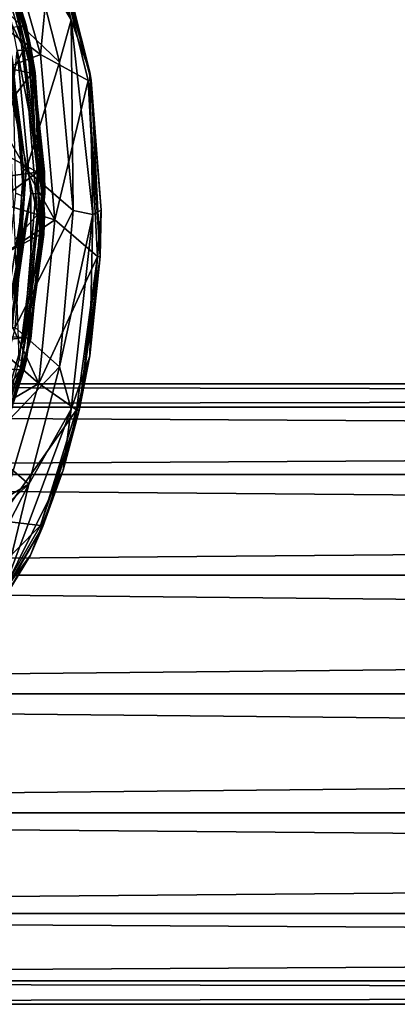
# Model space of a CAD drawing. Extents: x -250 to 250, y -426 to 356.
# Tile 224 of 256: x -138 to -125, y 231 to 266. Entities that reach past the tile are written whole.
import ezdxf

# ---------------------------------------------------------------- set-up
doc = ezdxf.new("R2010")
doc.units = 0
doc.header["$LTSCALE"] = 41.718519
for name, color, linetype in [('1614', 7, 'CONTINUOUS'), ('1619', 7, 'CONTINUOUS'), ('1623', 7, 'CONTINUOUS'), ('17', 7, 'CONTINUOUS'), ('18', 7, 'CONTINUOUS'), ('4157', 7, 'CONTINUOUS'), ('4158', 7, 'CONTINUOUS'), ('4160', 7, 'CONTINUOUS'), ('4176', 7, 'CONTINUOUS'), ('4189', 7, 'CONTINUOUS'), ('4422', 7, 'CONTINUOUS'), ('4424', 7, 'CONTINUOUS'), ('4425', 7, 'CONTINUOUS'), ('4443', 7, 'CONTINUOUS'), ('4445', 7, 'CONTINUOUS'), ('738', 7, 'CONTINUOUS'), ('739', 7, 'CONTINUOUS'), ('741', 7, 'CONTINUOUS'), ('744', 7, 'CONTINUOUS'), ('759', 7, 'CONTINUOUS'), ('760', 7, 'CONTINUOUS')]:
    doc.layers.add(name, color=color, linetype=linetype)

msp = doc.modelspace()

# ---------------------------------------------------------------- linework, layer by layer
at = {"layer": '1614', "color": 7, "linetype": 'CONTINUOUS'}
for points in [[(-137.245, 268.93, -68.65), (-137.151, 268.965, -68.55), (-135.859, 263.756, -68.55), (-137.245, 268.93, -68.65)], [(-135.96, 263.745, -68.65), (-137.245, 268.93, -68.65), (-135.859, 263.756, -68.55), (-135.96, 263.745, -68.65)], [(-135.96, 263.745, -68.65), (-135.859, 263.756, -68.55), (-135.535, 257.504, -68.55), (-135.96, 263.745, -68.65)], [(-135.636, 257.509, -68.65), (-135.96, 263.745, -68.65), (-135.535, 257.504, -68.55), (-135.636, 257.509, -68.65)], [(-136.375, 252.075, -68.65), (-135.636, 257.509, -68.65), (-136.278, 252.052, -68.55), (-136.375, 252.075, -68.65)], [(-135.636, 257.509, -68.65), (-135.535, 257.504, -68.55), (-136.278, 252.052, -68.55), (-135.636, 257.509, -68.65)], [(-137.659, 247.977, -68.65), (-136.375, 252.075, -68.65), (-136.278, 252.052, -68.55), (-137.659, 247.977, -68.65)], [(-137.659, 247.977, -68.65), (-136.278, 252.052, -68.55), (-137.566, 247.939, -68.55), (-137.659, 247.977, -68.65)], [(-140.778, 242.566, -68.65), (-137.659, 247.977, -68.65), (-137.566, 247.939, -68.55), (-140.778, 242.566, -68.65)], [(-140.778, 242.566, -68.65), (-137.566, 247.939, -68.55), (-140.705, 242.499, -68.55), (-140.778, 242.566, -68.65)]]:
    msp.add_3dface(points, dxfattribs=at)
at = {"layer": '1619', "color": 7, "linetype": 'CONTINUOUS'}
for points in [[(-138.918, 266.254, -15.65), (-139.016, 266.23, -15.75), (-138.262, 260.576, -15.75), (-138.918, 266.254, -15.65)], [(-138.162, 260.577, -15.65), (-138.918, 266.254, -15.65), (-138.262, 260.576, -15.75), (-138.162, 260.577, -15.65)], [(-138.555, 254.989, -15.65), (-138.162, 260.577, -15.65), (-138.654, 255.006, -15.75), (-138.555, 254.989, -15.65)], [(-138.162, 260.577, -15.65), (-138.262, 260.576, -15.75), (-138.654, 255.006, -15.75), (-138.162, 260.577, -15.65)]]:
    msp.add_3dface(points, dxfattribs=at)
at = {"layer": '1623', "color": 7, "linetype": 'CONTINUOUS'}
for points in [[(-139.081, 269.669, -68.65), (-137.655, 264.669, -68.65), (-140.724, 266.964, -68.55), (-139.081, 269.669, -68.65)], [(-140.724, 266.964, -68.55), (-137.655, 264.669, -68.65), (-139.982, 263.777, -68.55), (-140.724, 266.964, -68.55)], [(-137.655, 264.669, -68.65), (-137.143, 258.803, -68.65), (-139.982, 263.777, -68.55), (-137.655, 264.669, -68.65)], [(-139.982, 263.777, -68.55), (-137.143, 258.803, -68.65), (-139.594, 259.543, -68.55), (-139.982, 263.777, -68.55)], [(-139.594, 259.543, -68.55), (-137.143, 258.803, -68.65), (-139.648, 257.137, -68.55), (-139.594, 259.543, -68.55)], [(-137.143, 258.803, -68.65), (-137.716, 253.009, -68.65), (-139.648, 257.137, -68.55), (-137.143, 258.803, -68.65)], [(-139.648, 257.137, -68.55), (-137.716, 253.009, -68.65), (-139.879, 254.888, -68.55), (-139.648, 257.137, -68.55)], [(-139.879, 254.888, -68.55), (-137.716, 253.009, -68.65), (-140.652, 251.279, -68.55), (-139.879, 254.888, -68.55)], [(-137.716, 253.009, -68.65), (-139.154, 248.149, -68.65), (-140.652, 251.279, -68.55), (-137.716, 253.009, -68.65)]]:
    msp.add_3dface(points, dxfattribs=at)
at = {"layer": '17', "color": 7, "linetype": 'CONTINUOUS'}
for points in [[(210, 252.163, 4.21), (210, 253), (-210, 252.163, 4.21), (210, 252.163, 4.21)], [(210, 253), (-210, 253), (-210, 252.163, 4.21), (210, 253)], [(210, 249.778, 7.778), (210, 252.163, 4.21), (-210, 249.778, 7.778), (210, 249.778, 7.778)], [(210, 252.163, 4.21), (-210, 252.163, 4.21), (-210, 249.778, 7.778), (210, 252.163, 4.21)], [(210, 246.21, 10.163), (210, 249.778, 7.778), (-210, 246.21, 10.163), (210, 246.21, 10.163)], [(210, 249.778, 7.778), (-210, 249.778, 7.778), (-210, 246.21, 10.163), (210, 249.778, 7.778)], [(210, 242, 11), (210, 246.21, 10.163), (-210, 242, 11), (210, 242, 11)], [(210, 246.21, 10.163), (-210, 246.21, 10.163), (-210, 242, 11), (210, 246.21, 10.163)], [(210, 237.79, 10.163), (210, 242, 11), (-210, 237.79, 10.163), (210, 237.79, 10.163)], [(210, 242, 11), (-210, 242, 11), (-210, 237.79, 10.163), (210, 242, 11)], [(210, 237.79, 10.163), (-210, 237.79, 10.163), (-210, 234.222, 7.778), (210, 237.79, 10.163)], [(210, 234.222, 7.778), (210, 237.79, 10.163), (-210, 234.222, 7.778), (210, 234.222, 7.778)], [(210, 234.222, 7.778), (-210, 234.222, 7.778), (-210, 231.837, 4.21), (210, 234.222, 7.778)], [(210, 231.837, 4.21), (210, 234.222, 7.778), (-210, 231.837, 4.21), (210, 231.837, 4.21)], [(210, 231.837, 4.21), (-210, 231.837, 4.21), (-210, 231), (210, 231.837, 4.21)], [(210, 231), (210, 231.837, 4.21), (-210, 231), (210, 231)]]:
    msp.add_3dface(points, dxfattribs=at)
at = {"layer": '18', "color": 7, "linetype": 'CONTINUOUS'}
for points in [[(210, 253), (210, 252.163, -4.21), (-210, 253), (210, 253)], [(-210, 253), (210, 252.163, -4.21), (-210, 252.163, -4.21), (-210, 253)], [(210, 252.163, -4.21), (210, 249.778, -7.778), (-210, 252.163, -4.21), (210, 252.163, -4.21)], [(210, 249.778, -7.778), (-210, 249.778, -7.778), (-210, 252.163, -4.21), (210, 249.778, -7.778)], [(210, 249.778, -7.778), (210, 246.21, -10.163), (-210, 249.778, -7.778), (210, 249.778, -7.778)], [(210, 246.21, -10.163), (-210, 246.21, -10.163), (-210, 249.778, -7.778), (210, 246.21, -10.163)], [(210, 246.21, -10.163), (210, 242, -11), (-210, 246.21, -10.163), (210, 246.21, -10.163)], [(210, 242, -11), (-210, 242, -11), (-210, 246.21, -10.163), (210, 242, -11)], [(210, 237.79, -10.163), (-210, 237.79, -10.163), (-210, 242, -11), (210, 237.79, -10.163)], [(210, 242, -11), (210, 237.79, -10.163), (-210, 242, -11), (210, 242, -11)], [(210, 234.222, -7.778), (-210, 234.222, -7.778), (-210, 237.79, -10.163), (210, 234.222, -7.778)], [(210, 237.79, -10.163), (210, 234.222, -7.778), (-210, 237.79, -10.163), (210, 237.79, -10.163)], [(210, 231.837, -4.21), (-210, 231.837, -4.21), (-210, 234.222, -7.778), (210, 231.837, -4.21)], [(210, 234.222, -7.778), (210, 231.837, -4.21), (-210, 234.222, -7.778), (210, 234.222, -7.778)], [(210, 231.837, -4.21), (210, 231), (-210, 231.837, -4.21), (210, 231.837, -4.21)], [(210, 231), (-210, 231), (-210, 231.837, -4.21), (210, 231)]]:
    msp.add_3dface(points, dxfattribs=at)
at = {"layer": '4157', "color": 7, "linetype": 'CONTINUOUS'}
for points in [[(-137.761, 260.501, 13.35), (-138.41, 265.655, 13.35), (-145.22, 264.532, 13.35), (-137.761, 260.501, 13.35)], [(-143.239, 259.75, 13.35), (-137.761, 260.501, 13.35), (-145.22, 264.532, 13.35), (-143.239, 259.75, 13.35)], [(-145.22, 254.968, 13.35), (-137.761, 260.501, 13.35), (-143.239, 259.75, 13.35), (-145.22, 254.968, 13.35)], [(-138.242, 254.633, 13.35), (-137.761, 260.501, 13.35), (-145.22, 254.968, 13.35), (-138.242, 254.633, 13.35)], [(-150, 252.989, 13.35), (-138.242, 254.633, 13.35), (-145.22, 254.968, 13.35), (-150, 252.989, 13.35)], [(-139.507, 250.341, 13.35), (-138.242, 254.633, 13.35), (-150, 252.989, 13.35), (-139.507, 250.341, 13.35)]]:
    msp.add_3dface(points, dxfattribs=at)
at = {"layer": '4158', "color": 7, "linetype": 'CONTINUOUS'}
msp.add_3dface([(-138, 259.735, 0.85), (-139.999, 249.821, 0.85), (-138.487, 264.817, 0.85), (-138, 259.735, 0.85)], dxfattribs=at)
at = {"layer": '4160', "color": 7, "linetype": 'CONTINUOUS'}
for points in [[(-139.353, 269.442, 13.1), (-138.167, 265.711, 13.1), (-139.425, 269.613, 1.35), (-139.353, 269.442, 13.1)], [(-139.425, 269.613, 1.35), (-138.167, 265.711, 13.1), (-137.973, 264.793, 1.35), (-139.425, 269.613, 1.35)], [(-138.167, 265.711, 13.1), (-137.511, 260.509, 13.1), (-137.973, 264.793, 1.35), (-138.167, 265.711, 13.1)], [(-137.973, 264.793, 1.35), (-137.511, 260.509, 13.1), (-137.5, 259.755, 1.35), (-137.973, 264.793, 1.35)], [(-137.511, 260.509, 13.1), (-137.997, 254.585, 13.1), (-137.5, 259.755, 1.35), (-137.511, 260.509, 13.1)], [(-137.5, 259.755, 1.35), (-137.997, 254.585, 13.1), (-138.006, 254.541, 1.35), (-137.5, 259.755, 1.35)], [(-138.006, 254.541, 1.35), (-139.275, 250.247, 13.1), (-139.425, 249.886, 1.35), (-138.006, 254.541, 1.35)], [(-137.997, 254.585, 13.1), (-139.275, 250.247, 13.1), (-138.006, 254.541, 1.35), (-137.997, 254.585, 13.1)]]:
    msp.add_3dface(points, dxfattribs=at)
at = {"layer": '4176', "color": 7, "linetype": 'CONTINUOUS'}
for points in [[(-138.487, 264.817, 0.85), (-139.425, 269.613, 1.35), (-137.973, 264.793, 1.35), (-138.487, 264.817, 0.85)], [(-138, 259.735, 0.85), (-138.487, 264.817, 0.85), (-137.5, 259.755, 1.35), (-138, 259.735, 0.85)], [(-138.487, 264.817, 0.85), (-137.973, 264.793, 1.35), (-137.5, 259.755, 1.35), (-138.487, 264.817, 0.85)], [(-139.999, 249.821, 0.85), (-138, 259.735, 0.85), (-139.899, 249.807, 0.859), (-139.999, 249.821, 0.85)], [(-139.899, 249.807, 0.859), (-138, 259.735, 0.85), (-139.804, 249.79, 0.888), (-139.899, 249.807, 0.859)], [(-139.804, 249.79, 0.888), (-138, 259.735, 0.85), (-139.571, 249.785, 1.057), (-139.804, 249.79, 0.888)], [(-138, 259.735, 0.85), (-139.425, 249.886, 1.35), (-139.571, 249.785, 1.057), (-138, 259.735, 0.85)], [(-138, 259.735, 0.85), (-138.006, 254.541, 1.35), (-139.425, 249.886, 1.35), (-138, 259.735, 0.85)], [(-138, 259.735, 0.85), (-137.5, 259.755, 1.35), (-138.006, 254.541, 1.35), (-138, 259.735, 0.85)]]:
    msp.add_3dface(points, dxfattribs=at)
at = {"layer": '4189', "color": 7, "linetype": 'CONTINUOUS'}
for points in [[(-138.41, 265.655, 13.35), (-138.167, 265.711, 13.1), (-139.353, 269.442, 13.1), (-138.41, 265.655, 13.35)], [(-138.41, 265.655, 13.35), (-137.761, 260.501, 13.35), (-138.167, 265.711, 13.1), (-138.41, 265.655, 13.35)], [(-137.761, 260.501, 13.35), (-137.511, 260.509, 13.1), (-138.167, 265.711, 13.1), (-137.761, 260.501, 13.35)], [(-137.761, 260.501, 13.35), (-138.242, 254.633, 13.35), (-137.511, 260.509, 13.1), (-137.761, 260.501, 13.35)], [(-138.242, 254.633, 13.35), (-137.997, 254.585, 13.1), (-137.511, 260.509, 13.1), (-138.242, 254.633, 13.35)], [(-138.242, 254.633, 13.35), (-139.507, 250.341, 13.35), (-137.997, 254.585, 13.1), (-138.242, 254.633, 13.35)], [(-139.507, 250.341, 13.35), (-139.275, 250.247, 13.1), (-137.997, 254.585, 13.1), (-139.507, 250.341, 13.35)]]:
    msp.add_3dface(points, dxfattribs=at)
at = {"layer": '4422', "color": 7, "linetype": 'CONTINUOUS'}
for points in [[(-138.242, 264.87, 13.35), (-140.202, 268.872, 13.35), (-139.509, 269.164, 13.35), (-138.242, 264.87, 13.35)], [(-138.807, 263.716, 13.35), (-140.202, 268.872, 13.35), (-138.242, 264.87, 13.35), (-138.807, 263.716, 13.35)], [(-137.761, 258.995, 13.35), (-138.807, 263.716, 13.35), (-138.242, 264.87, 13.35), (-137.761, 258.995, 13.35)], [(-138.552, 258.11, 13.35), (-138.807, 263.716, 13.35), (-137.761, 258.995, 13.35), (-138.552, 258.11, 13.35)], [(-138.411, 253.84, 13.35), (-138.552, 258.11, 13.35), (-137.761, 258.995, 13.35), (-138.411, 253.84, 13.35)]]:
    msp.add_3dface(points, dxfattribs=at)
at = {"layer": '4424', "color": 7, "linetype": 'CONTINUOUS'}
for points in [[(-137.998, 264.918, 13.6), (-139.277, 269.258, 13.6), (-139.021, 268.594, 14.339), (-137.998, 264.918, 13.6)], [(-137.839, 264.031, 14.353), (-137.998, 264.918, 13.6), (-139.021, 268.594, 14.339), (-137.839, 264.031, 14.353)], [(-137.511, 258.988, 13.6), (-137.998, 264.918, 13.6), (-137.839, 264.031, 14.353), (-137.511, 258.988, 13.6)], [(-137.539, 258.284, 14.356), (-137.511, 258.988, 13.6), (-137.839, 264.031, 14.353), (-137.539, 258.284, 14.356)], [(-138.168, 253.784, 13.6), (-137.511, 258.988, 13.6), (-137.539, 258.284, 14.356), (-138.168, 253.784, 13.6)], [(-138.244, 253.462, 14.35), (-138.168, 253.784, 13.6), (-137.539, 258.284, 14.356), (-138.244, 253.462, 14.35)], [(-139.355, 250.053, 13.6), (-138.168, 253.784, 13.6), (-138.244, 253.462, 14.35), (-139.355, 250.053, 13.6)], [(-139.438, 249.856, 14.333), (-139.355, 250.053, 13.6), (-138.244, 253.462, 14.35), (-139.438, 249.856, 14.333)]]:
    msp.add_3dface(points, dxfattribs=at)
at = {"layer": '4425', "color": 7, "linetype": 'CONTINUOUS'}
for points in [[(-139.146, 268.549, 14.561), (-145.696, 265.538, 17.142), (-137.965, 264.01, 14.571), (-139.146, 268.549, 14.561)], [(-145.696, 265.538, 17.142), (-145.696, 253.956, 17.142), (-137.965, 264.01, 14.571), (-145.696, 265.538, 17.142)], [(-137.965, 264.01, 14.571), (-145.696, 253.956, 17.142), (-137.666, 258.291, 14.573), (-137.965, 264.01, 14.571)], [(-137.666, 258.291, 14.573), (-145.696, 253.956, 17.142), (-138.37, 253.493, 14.568), (-137.666, 258.291, 14.573)], [(-145.696, 253.956, 17.142), (-145.694, 242.56, 14.446), (-138.37, 253.493, 14.568), (-145.696, 253.956, 17.142)], [(-138.37, 253.493, 14.568), (-145.694, 242.56, 14.446), (-139.563, 249.908, 14.555), (-138.37, 253.493, 14.568)]]:
    msp.add_3dface(points, dxfattribs=at)
at = {"layer": '4443', "color": 7, "linetype": 'CONTINUOUS'}
for points in [[(-139.509, 269.164, 13.35), (-139.277, 269.258, 13.6), (-137.998, 264.918, 13.6), (-139.509, 269.164, 13.35)], [(-138.242, 264.87, 13.35), (-139.509, 269.164, 13.35), (-137.998, 264.918, 13.6), (-138.242, 264.87, 13.35)], [(-138.242, 264.87, 13.35), (-137.998, 264.918, 13.6), (-137.511, 258.988, 13.6), (-138.242, 264.87, 13.35)], [(-137.761, 258.995, 13.35), (-138.242, 264.87, 13.35), (-137.511, 258.988, 13.6), (-137.761, 258.995, 13.35)], [(-138.411, 253.84, 13.35), (-137.761, 258.995, 13.35), (-138.168, 253.784, 13.6), (-138.411, 253.84, 13.35)], [(-137.761, 258.995, 13.35), (-137.511, 258.988, 13.6), (-138.168, 253.784, 13.6), (-137.761, 258.995, 13.35)], [(-138.411, 253.84, 13.35), (-138.168, 253.784, 13.6), (-139.355, 250.053, 13.6), (-138.411, 253.84, 13.35)]]:
    msp.add_3dface(points, dxfattribs=at)
at = {"layer": '4445', "color": 7, "linetype": 'CONTINUOUS'}
for points in [[(-139.021, 268.594, 14.339), (-139.146, 268.549, 14.561), (-137.965, 264.01, 14.571), (-139.021, 268.594, 14.339)], [(-137.839, 264.031, 14.353), (-139.021, 268.594, 14.339), (-137.965, 264.01, 14.571), (-137.839, 264.031, 14.353)], [(-137.839, 264.031, 14.353), (-137.965, 264.01, 14.571), (-137.666, 258.291, 14.573), (-137.839, 264.031, 14.353)], [(-137.539, 258.284, 14.356), (-137.839, 264.031, 14.353), (-137.666, 258.291, 14.573), (-137.539, 258.284, 14.356)], [(-137.539, 258.284, 14.356), (-137.666, 258.291, 14.573), (-138.37, 253.493, 14.568), (-137.539, 258.284, 14.356)], [(-138.244, 253.462, 14.35), (-137.539, 258.284, 14.356), (-138.37, 253.493, 14.568), (-138.244, 253.462, 14.35)], [(-138.244, 253.462, 14.35), (-138.37, 253.493, 14.568), (-139.563, 249.908, 14.555), (-138.244, 253.462, 14.35)], [(-139.438, 249.856, 14.333), (-138.244, 253.462, 14.35), (-139.563, 249.908, 14.555), (-139.438, 249.856, 14.333)]]:
    msp.add_3dface(points, dxfattribs=at)
at = {"layer": '738', "color": 7, "linetype": 'CONTINUOUS'}
for points in [[(-139.081, 269.669, -68.65), (-137.245, 268.93, -68.65), (-137.655, 264.669, -68.65), (-139.081, 269.669, -68.65)], [(-137.245, 268.93, -68.65), (-135.96, 263.745, -68.65), (-137.655, 264.669, -68.65), (-137.245, 268.93, -68.65)], [(-137.655, 264.669, -68.65), (-135.96, 263.745, -68.65), (-137.143, 258.803, -68.65), (-137.655, 264.669, -68.65)], [(-135.96, 263.745, -68.65), (-135.636, 257.509, -68.65), (-137.143, 258.803, -68.65), (-135.96, 263.745, -68.65)], [(-137.143, 258.803, -68.65), (-135.636, 257.509, -68.65), (-137.716, 253.009, -68.65), (-137.143, 258.803, -68.65)], [(-135.636, 257.509, -68.65), (-136.375, 252.075, -68.65), (-137.716, 253.009, -68.65), (-135.636, 257.509, -68.65)], [(-137.716, 253.009, -68.65), (-136.375, 252.075, -68.65), (-139.154, 248.149, -68.65), (-137.716, 253.009, -68.65)], [(-136.375, 252.075, -68.65), (-137.659, 247.977, -68.65), (-139.154, 248.149, -68.65), (-136.375, 252.075, -68.65)], [(-139.154, 248.149, -68.65), (-137.659, 247.977, -68.65), (-141.082, 244.516, -68.65), (-139.154, 248.149, -68.65)], [(-137.659, 247.977, -68.65), (-140.778, 242.566, -68.65), (-141.082, 244.516, -68.65), (-137.659, 247.977, -68.65)]]:
    msp.add_3dface(points, dxfattribs=at)
at = {"layer": '739', "color": 7, "linetype": 'CONTINUOUS'}
for points in [[(-136.981, 264.402, -15.65), (-137.961, 268.245, -15.65), (-138.918, 266.254, -15.65), (-136.981, 264.402, -15.65)], [(-138.162, 260.577, -15.65), (-136.981, 264.402, -15.65), (-138.918, 266.254, -15.65), (-138.162, 260.577, -15.65)], [(-136.501, 259.143, -15.65), (-136.981, 264.402, -15.65), (-138.162, 260.577, -15.65), (-136.501, 259.143, -15.65)], [(-138.555, 254.989, -15.65), (-136.501, 259.143, -15.65), (-138.162, 260.577, -15.65), (-138.555, 254.989, -15.65)], [(-136.982, 253.591, -15.65), (-136.501, 259.143, -15.65), (-138.555, 254.989, -15.65), (-136.982, 253.591, -15.65)], [(-139.654, 250.799, -15.65), (-136.982, 253.591, -15.65), (-138.555, 254.989, -15.65), (-139.654, 250.799, -15.65)], [(-138.07, 249.437, -15.65), (-136.982, 253.591, -15.65), (-139.654, 250.799, -15.65), (-138.07, 249.437, -15.65)], [(-141.061, 247.698, -15.65), (-138.07, 249.437, -15.65), (-139.654, 250.799, -15.65), (-141.061, 247.698, -15.65)], [(-142.848, 245.115, -15.65), (-138.07, 249.437, -15.65), (-141.061, 247.698, -15.65), (-142.848, 245.115, -15.65)], [(-140.978, 243.784, -15.65), (-138.07, 249.437, -15.65), (-142.848, 245.115, -15.65), (-140.978, 243.784, -15.65)]]:
    msp.add_3dface(points, dxfattribs=at)
at = {"layer": '741', "color": 7, "linetype": 'CONTINUOUS'}
for points in [[(-135.905, 264.047, -16.65), (-137.151, 268.965, -68.55), (-137.83, 270.689, -16.65), (-135.905, 264.047, -16.65)], [(-135.859, 263.756, -68.55), (-137.151, 268.965, -68.55), (-135.905, 264.047, -16.65), (-135.859, 263.756, -68.55)], [(-135.5, 259.148, -16.65), (-135.859, 263.756, -68.55), (-135.905, 264.047, -16.65), (-135.5, 259.148, -16.65)], [(-135.535, 257.504, -68.55), (-135.859, 263.756, -68.55), (-135.5, 259.148, -16.65), (-135.535, 257.504, -68.55)], [(-135.899, 253.989, -16.65), (-135.535, 257.504, -68.55), (-135.5, 259.148, -16.65), (-135.899, 253.989, -16.65)], [(-136.278, 252.052, -68.55), (-135.535, 257.504, -68.55), (-135.899, 253.989, -16.65), (-136.278, 252.052, -68.55)], [(-136.852, 249.934, -16.65), (-136.278, 252.052, -68.55), (-135.899, 253.989, -16.65), (-136.852, 249.934, -16.65)], [(-137.566, 247.939, -68.55), (-136.278, 252.052, -68.55), (-136.852, 249.934, -16.65), (-137.566, 247.939, -68.55)], [(-138.005, 246.921, -16.65), (-137.566, 247.939, -68.55), (-136.852, 249.934, -16.65), (-138.005, 246.921, -16.65)], [(-140.705, 242.499, -68.55), (-137.566, 247.939, -68.55), (-138.005, 246.921, -16.65), (-140.705, 242.499, -68.55)], [(-141.013, 242.128, -16.65), (-140.705, 242.499, -68.55), (-138.005, 246.921, -16.65), (-141.013, 242.128, -16.65)]]:
    msp.add_3dface(points, dxfattribs=at)
at = {"layer": '744', "color": 7, "linetype": 'CONTINUOUS'}
for points in [[(-138.262, 260.576, -15.75), (-139.016, 266.23, -15.75), (-138.65, 264.473, -63.65), (-138.262, 260.576, -15.75)], [(-138.25, 259.64, -63.65), (-138.262, 260.576, -15.75), (-138.65, 264.473, -63.65), (-138.25, 259.64, -63.65)], [(-138.654, 255.006, -15.75), (-138.262, 260.576, -15.75), (-138.647, 255.045, -63.65), (-138.654, 255.006, -15.75)], [(-138.647, 255.045, -63.65), (-138.262, 260.576, -15.75), (-138.25, 259.64, -63.65), (-138.647, 255.045, -63.65)]]:
    msp.add_3dface(points, dxfattribs=at)
at = {"layer": '759', "color": 7, "linetype": 'CONTINUOUS'}
for points in [[(-137.83, 270.689, -16.65), (-139.003, 272.417, -15.943), (-136.568, 265.902, -15.943), (-137.83, 270.689, -16.65)], [(-139.003, 272.417, -15.943), (-137.961, 268.245, -15.65), (-136.568, 265.902, -15.943), (-139.003, 272.417, -15.943)], [(-135.905, 264.047, -16.65), (-137.83, 270.689, -16.65), (-136.568, 265.902, -15.943), (-135.905, 264.047, -16.65)], [(-137.961, 268.245, -15.65), (-136.981, 264.402, -15.65), (-136.568, 265.902, -15.943), (-137.961, 268.245, -15.65)], [(-136.981, 264.402, -15.65), (-136.501, 259.143, -15.65), (-136.568, 265.902, -15.943), (-136.981, 264.402, -15.65)], [(-135.905, 264.047, -16.65), (-136.568, 265.902, -15.943), (-135.793, 259, -15.943), (-135.905, 264.047, -16.65)], [(-136.568, 265.902, -15.943), (-136.501, 259.143, -15.65), (-135.793, 259, -15.943), (-136.568, 265.902, -15.943)], [(-135.5, 259.148, -16.65), (-135.905, 264.047, -16.65), (-135.793, 259, -15.943), (-135.5, 259.148, -16.65)], [(-136.501, 259.143, -15.65), (-136.982, 253.591, -15.65), (-135.793, 259, -15.943), (-136.501, 259.143, -15.65)], [(-135.793, 259, -15.943), (-136.982, 253.591, -15.65), (-136.568, 252.098, -15.943), (-135.793, 259, -15.943)], [(-135.899, 253.989, -16.65), (-135.793, 259, -15.943), (-136.568, 252.098, -15.943), (-135.899, 253.989, -16.65)], [(-135.899, 253.989, -16.65), (-135.5, 259.148, -16.65), (-135.793, 259, -15.943), (-135.899, 253.989, -16.65)], [(-136.852, 249.934, -16.65), (-135.899, 253.989, -16.65), (-136.568, 252.098, -15.943), (-136.852, 249.934, -16.65)], [(-136.982, 253.591, -15.65), (-138.07, 249.437, -15.65), (-136.568, 252.098, -15.943), (-136.982, 253.591, -15.65)], [(-136.852, 249.934, -16.65), (-136.568, 252.098, -15.943), (-139.004, 245.582, -15.943), (-136.852, 249.934, -16.65)], [(-136.568, 252.098, -15.943), (-138.07, 249.437, -15.65), (-139.004, 245.582, -15.943), (-136.568, 252.098, -15.943)], [(-138.005, 246.921, -16.65), (-136.852, 249.934, -16.65), (-139.004, 245.582, -15.943), (-138.005, 246.921, -16.65)], [(-138.07, 249.437, -15.65), (-140.978, 243.784, -15.65), (-139.004, 245.582, -15.943), (-138.07, 249.437, -15.65)], [(-141.013, 242.128, -16.65), (-138.005, 246.921, -16.65), (-139.004, 245.582, -15.943), (-141.013, 242.128, -16.65)]]:
    msp.add_3dface(points, dxfattribs=at)
at = {"layer": '760', "color": 7, "linetype": 'CONTINUOUS'}
for points in [[(-138.25, 259.64, -63.65), (-138.65, 264.473, -63.65), (-138.543, 259.75, -64.357), (-138.25, 259.64, -63.65)], [(-138.25, 259.64, -63.65), (-138.543, 259.75, -64.357), (-139.145, 254.013, -64.357), (-138.25, 259.64, -63.65)], [(-138.647, 255.045, -63.65), (-138.25, 259.64, -63.65), (-139.145, 254.013, -64.357), (-138.647, 255.045, -63.65)]]:
    msp.add_3dface(points, dxfattribs=at)

doc.saveas('drawing.dxf')
